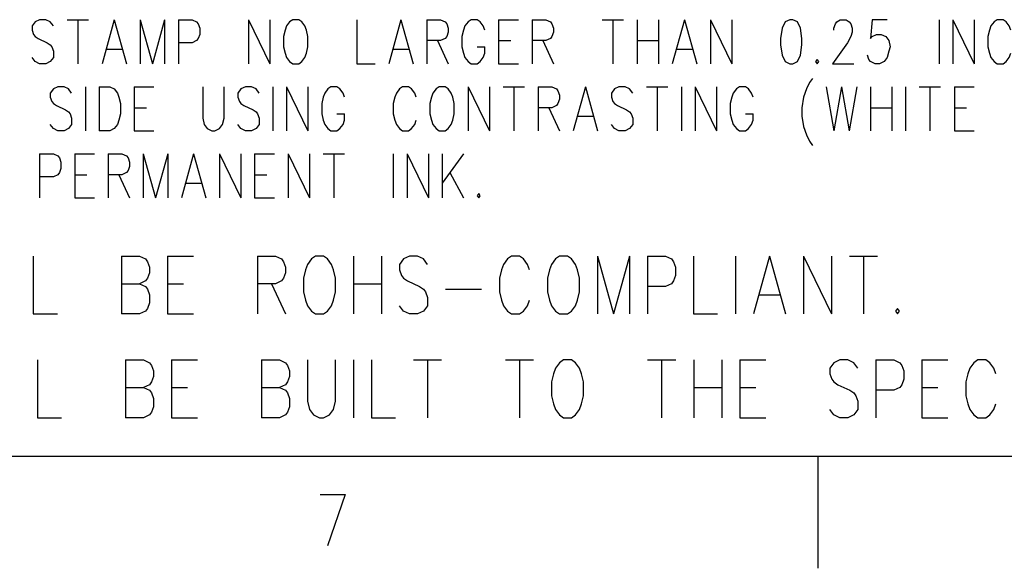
# Model space of a CAD drawing. Extents: x 0.9 to 16.1, y 0.6 to 10.4.
# Tile 2 of 31: x 3.1 to 5.1, y 0.6 to 1.7. Entities that reach past the tile are written whole.
import ezdxf

# ---------------------------------------------------------------- set-up
doc = ezdxf.new("R2010")
doc.units = 0
doc.layers.add('pho', color=1, linetype='CONTINUOUS')

msp = doc.modelspace()

# ---------------------------------------------------------------- linework, layer by layer
at = {"layer": 'pho', "color": 1}
for points in [[(3.15735, 1.64247), (3.15124, 1.65088), (3.14207, 1.65508), (3.12984, 1.65508), (3.12067, 1.65088), (3.11456, 1.64247), (3.11456, 1.63407), (3.11762, 1.62566), (3.12067, 1.62146), (3.12679, 1.61726), (3.14512, 1.60885), (3.15124, 1.60465), (3.15429, 1.60045), (3.15735, 1.59204), (3.15735, 1.57944), (3.15124, 1.57103), (3.14207, 1.56683), (3.12984, 1.56683), (3.12067, 1.57103), (3.11456, 1.57944)], [(3.18486, 1.65508), (3.22764, 1.65508)], [(3.20625, 1.65508), (3.20625, 1.56683)], [(3.2796, 1.65508), (3.25515, 1.56683)], [(3.2796, 1.65508), (3.30405, 1.56683)], [(3.33156, 1.65508), (3.33156, 1.56683)], [(3.33156, 1.65508), (3.35601, 1.56683)], [(3.38046, 1.65508), (3.35601, 1.56683)], [(3.38046, 1.65508), (3.38046, 1.56683)], [(3.40796, 1.65508), (3.40796, 1.56683)], [(3.40796, 1.65508), (3.43547, 1.65508), (3.44464, 1.65088), (3.44769, 1.64667), (3.45075, 1.63827), (3.45075, 1.62566), (3.44769, 1.61726), (3.44464, 1.61306), (3.43547, 1.60885), (3.40796, 1.60885)], [(3.54855, 1.65508), (3.54855, 1.56683)], [(3.54855, 1.65508), (3.59134, 1.56683)], [(3.59134, 1.65508), (3.59134, 1.56683)], [(3.63718, 1.65508), (3.63107, 1.65088), (3.62496, 1.64247), (3.6219, 1.63407), (3.61884, 1.62146), (3.61884, 1.60045), (3.6219, 1.58784), (3.62496, 1.57944), (3.63107, 1.57103), (3.63718, 1.56683), (3.64941, 1.56683), (3.65552, 1.57103), (3.66163, 1.57944), (3.66469, 1.58784), (3.66774, 1.60045), (3.66774, 1.62146), (3.66469, 1.63407), (3.66163, 1.64247), (3.65552, 1.65088), (3.64941, 1.65508), (3.63718, 1.65508)], [(3.76554, 1.65508), (3.76554, 1.56683), (3.80222, 1.56683)], [(3.85417, 1.65508), (3.82972, 1.56683)], [(3.85417, 1.65508), (3.87862, 1.56683)], [(3.90613, 1.65508), (3.90613, 1.56683)], [(3.90613, 1.65508), (3.93364, 1.65508), (3.94281, 1.65088), (3.94586, 1.64667), (3.94892, 1.63827), (3.94892, 1.62987), (3.94586, 1.62146), (3.94281, 1.61726), (3.93364, 1.61306), (3.90613, 1.61306)], [(4.02227, 1.63407), (4.01921, 1.64247), (4.0131, 1.65088), (4.00699, 1.65508), (3.99476, 1.65508), (3.98865, 1.65088), (3.98254, 1.64247), (3.97948, 1.63407), (3.97642, 1.62146), (3.97642, 1.60045), (3.97948, 1.58784), (3.98254, 1.57944), (3.98865, 1.57103), (3.99476, 1.56683), (4.00699, 1.56683), (4.0131, 1.57103), (4.01921, 1.57944), (4.02227, 1.58784), (4.02227, 1.60045)], [(4.04977, 1.65508), (4.04977, 1.56683)], [(4.04977, 1.65508), (4.08951, 1.65508)], [(4.11701, 1.65508), (4.11701, 1.56683)], [(4.11701, 1.65508), (4.14452, 1.65508), (4.15369, 1.65088), (4.15674, 1.64667), (4.1598, 1.63827), (4.1598, 1.62987), (4.15674, 1.62146), (4.15369, 1.61726), (4.14452, 1.61306), (4.11701, 1.61306)], [(4.2576, 1.65508), (4.30039, 1.65508)], [(4.27899, 1.65508), (4.27899, 1.56683)], [(4.32789, 1.65508), (4.32789, 1.56683)], [(4.37068, 1.65508), (4.37068, 1.56683)], [(4.42264, 1.65508), (4.39819, 1.56683)], [(4.42264, 1.65508), (4.44709, 1.56683)], [(4.47459, 1.65508), (4.47459, 1.56683)], [(4.47459, 1.65508), (4.51738, 1.56683)], [(4.51738, 1.65508), (4.51738, 1.56683)], [(4.63352, 1.65508), (4.62435, 1.65088), (4.61824, 1.63827), (4.61518, 1.61726), (4.61518, 1.60465), (4.61824, 1.58364), (4.62435, 1.57103), (4.63352, 1.56683), (4.63963, 1.56683), (4.6488, 1.57103), (4.65491, 1.58364), (4.65797, 1.60465), (4.65797, 1.61726), (4.65491, 1.63827), (4.6488, 1.65088), (4.63963, 1.65508), (4.63352, 1.65508)], [(4.72215, 1.63407), (4.72215, 1.63827), (4.72521, 1.64667), (4.72826, 1.65088), (4.73437, 1.65508), (4.7466, 1.65508), (4.75271, 1.65088), (4.75577, 1.64667), (4.75882, 1.63827), (4.75882, 1.62987), (4.75577, 1.62146), (4.74966, 1.60885), (4.71909, 1.56683), (4.76188, 1.56683)], [(4.82912, 1.65508), (4.79856, 1.65508), (4.7955, 1.61726), (4.79856, 1.62146), (4.80772, 1.62566), (4.81689, 1.62566), (4.82606, 1.62146), (4.83217, 1.61306), (4.83523, 1.60045), (4.83217, 1.59204), (4.82912, 1.57944), (4.82301, 1.57103), (4.81384, 1.56683), (4.80467, 1.56683), (4.7955, 1.57103), (4.79244, 1.57524), (4.78939, 1.58364)], [(4.93303, 1.65508), (4.93303, 1.56683)], [(4.96054, 1.65508), (4.96054, 1.56683)], [(4.96054, 1.65508), (5.00332, 1.56683)], [(5.00332, 1.65508), (5.00332, 1.56683)], [(5.07667, 1.63407), (5.07362, 1.64247), (5.06751, 1.65088), (5.06139, 1.65508), (5.04917, 1.65508), (5.04306, 1.65088), (5.03694, 1.64247), (5.03389, 1.63407), (5.03083, 1.62146), (5.03083, 1.60045), (5.03389, 1.58784), (5.03694, 1.57944), (5.04306, 1.57103), (5.04917, 1.56683), (5.06139, 1.56683), (5.06751, 1.57103), (5.07362, 1.57944), (5.07667, 1.58784)], [(3.92752, 1.61306), (3.94892, 1.56683)], [(4.00699, 1.60045), (4.02227, 1.60045)], [(4.04977, 1.61306), (4.07422, 1.61306)], [(4.13841, 1.61306), (4.1598, 1.56683)], [(4.32789, 1.61306), (4.37068, 1.61306)], [(3.26432, 1.59625), (3.29488, 1.59625)], [(3.83889, 1.59625), (3.86946, 1.59625)], [(4.40736, 1.59625), (4.43792, 1.59625)], [(4.04977, 1.56683), (4.08951, 1.56683)], [(4.68853, 1.57524), (4.68547, 1.57103), (4.68853, 1.56683), (4.69159, 1.57103), (4.68853, 1.57524)], [(3.19402, 1.508), (3.18791, 1.5164), (3.17874, 1.5206), (3.16652, 1.5206), (3.15735, 1.5164), (3.15124, 1.508), (3.15124, 1.49959), (3.15429, 1.49119), (3.15735, 1.48699), (3.16346, 1.48278), (3.1818, 1.47438), (3.18791, 1.47018), (3.19097, 1.46597), (3.19402, 1.45757), (3.19402, 1.44496), (3.18791, 1.43656), (3.17874, 1.43236), (3.16652, 1.43236), (3.15735, 1.43656), (3.15124, 1.44496)], [(3.22153, 1.5206), (3.22153, 1.43236)], [(3.24904, 1.5206), (3.24904, 1.43236)], [(3.24904, 1.5206), (3.27043, 1.5206), (3.2796, 1.5164), (3.28571, 1.508), (3.28877, 1.49959), (3.29182, 1.48699), (3.29182, 1.46597), (3.28877, 1.45337), (3.28571, 1.44496), (3.2796, 1.43656), (3.27043, 1.43236), (3.24904, 1.43236)], [(3.31933, 1.5206), (3.31933, 1.43236)], [(3.31933, 1.5206), (3.35906, 1.5206)], [(3.45686, 1.5206), (3.45686, 1.45757), (3.45992, 1.44496), (3.46603, 1.43656), (3.4752, 1.43236), (3.48131, 1.43236), (3.49048, 1.43656), (3.49659, 1.44496), (3.49965, 1.45757), (3.49965, 1.5206)], [(3.56994, 1.508), (3.56383, 1.5164), (3.55466, 1.5206), (3.54244, 1.5206), (3.53327, 1.5164), (3.52716, 1.508), (3.52716, 1.49959), (3.53021, 1.49119), (3.53327, 1.48699), (3.53938, 1.48278), (3.55772, 1.47438), (3.56383, 1.47018), (3.56689, 1.46597), (3.56994, 1.45757), (3.56994, 1.44496), (3.56383, 1.43656), (3.55466, 1.43236), (3.54244, 1.43236), (3.53327, 1.43656), (3.52716, 1.44496)], [(3.59745, 1.5206), (3.59745, 1.43236)], [(3.62496, 1.5206), (3.62496, 1.43236)], [(3.62496, 1.5206), (3.66774, 1.43236)], [(3.66774, 1.5206), (3.66774, 1.43236)], [(3.74109, 1.49959), (3.73804, 1.508), (3.73192, 1.5164), (3.72581, 1.5206), (3.71359, 1.5206), (3.70747, 1.5164), (3.70136, 1.508), (3.69831, 1.49959), (3.69525, 1.48699), (3.69525, 1.46597), (3.69831, 1.45337), (3.70136, 1.44496), (3.70747, 1.43656), (3.71359, 1.43236), (3.72581, 1.43236), (3.73192, 1.43656), (3.73804, 1.44496), (3.74109, 1.45337), (3.74109, 1.46597)], [(3.88474, 1.49959), (3.88168, 1.508), (3.87557, 1.5164), (3.86946, 1.5206), (3.85723, 1.5206), (3.85112, 1.5164), (3.84501, 1.508), (3.84195, 1.49959), (3.83889, 1.48699), (3.83889, 1.46597), (3.84195, 1.45337), (3.84501, 1.44496), (3.85112, 1.43656), (3.85723, 1.43236), (3.86946, 1.43236), (3.87557, 1.43656), (3.88168, 1.44496), (3.88474, 1.45337)], [(3.93058, 1.5206), (3.92447, 1.5164), (3.91836, 1.508), (3.9153, 1.49959), (3.91224, 1.48699), (3.91224, 1.46597), (3.9153, 1.45337), (3.91836, 1.44496), (3.92447, 1.43656), (3.93058, 1.43236), (3.94281, 1.43236), (3.94892, 1.43656), (3.95503, 1.44496), (3.95809, 1.45337), (3.96114, 1.46597), (3.96114, 1.48699), (3.95809, 1.49959), (3.95503, 1.508), (3.94892, 1.5164), (3.94281, 1.5206), (3.93058, 1.5206)], [(3.98865, 1.5206), (3.98865, 1.43236)], [(3.98865, 1.5206), (4.03144, 1.43236)], [(4.03144, 1.5206), (4.03144, 1.43236)], [(4.05894, 1.5206), (4.10173, 1.5206)], [(4.08034, 1.5206), (4.08034, 1.43236)], [(4.12924, 1.5206), (4.12924, 1.43236)], [(4.12924, 1.5206), (4.15674, 1.5206), (4.16591, 1.5164), (4.16897, 1.5122), (4.17202, 1.5038), (4.17202, 1.49539), (4.16897, 1.48699), (4.16591, 1.48278), (4.15674, 1.47858), (4.12924, 1.47858)], [(4.22398, 1.5206), (4.19953, 1.43236)], [(4.22398, 1.5206), (4.24843, 1.43236)], [(4.31872, 1.508), (4.31261, 1.5164), (4.30344, 1.5206), (4.29122, 1.5206), (4.28205, 1.5164), (4.27594, 1.508), (4.27594, 1.49959), (4.27899, 1.49119), (4.28205, 1.48699), (4.28816, 1.48278), (4.3065, 1.47438), (4.31261, 1.47018), (4.31567, 1.46597), (4.31872, 1.45757), (4.31872, 1.44496), (4.31261, 1.43656), (4.30344, 1.43236), (4.29122, 1.43236), (4.28205, 1.43656), (4.27594, 1.44496)], [(4.34623, 1.5206), (4.38902, 1.5206)], [(4.36762, 1.5206), (4.36762, 1.43236)], [(4.41652, 1.5206), (4.41652, 1.43236)], [(4.44403, 1.5206), (4.44403, 1.43236)], [(4.44403, 1.5206), (4.48682, 1.43236)], [(4.48682, 1.5206), (4.48682, 1.43236)], [(4.56017, 1.49959), (4.55711, 1.508), (4.551, 1.5164), (4.54489, 1.5206), (4.53266, 1.5206), (4.52655, 1.5164), (4.52044, 1.508), (4.51738, 1.49959), (4.51432, 1.48699), (4.51432, 1.46597), (4.51738, 1.45337), (4.52044, 1.44496), (4.52655, 1.43656), (4.53266, 1.43236), (4.54489, 1.43236), (4.551, 1.43656), (4.55711, 1.44496), (4.56017, 1.45337), (4.56017, 1.46597)], [(4.67936, 1.53741), (4.67325, 1.52901), (4.66714, 1.5164), (4.66102, 1.49959), (4.65797, 1.47858), (4.65797, 1.46177), (4.66102, 1.44076), (4.66714, 1.42395), (4.67325, 1.41134), (4.67936, 1.40294)], [(4.70687, 1.5206), (4.72215, 1.43236)], [(4.73743, 1.5206), (4.72215, 1.43236)], [(4.73743, 1.5206), (4.75271, 1.43236)], [(4.76799, 1.5206), (4.75271, 1.43236)], [(4.7955, 1.5206), (4.7955, 1.43236)], [(4.83829, 1.5206), (4.83829, 1.43236)], [(4.86579, 1.5206), (4.86579, 1.43236)], [(4.8933, 1.5206), (4.93609, 1.5206)], [(4.91469, 1.5206), (4.91469, 1.43236)], [(4.96359, 1.5206), (4.96359, 1.43236)], [(4.96359, 1.5206), (5.00332, 1.5206)], [(3.31933, 1.47858), (3.34378, 1.47858)], [(3.72581, 1.46597), (3.74109, 1.46597)], [(4.15063, 1.47858), (4.17202, 1.43236)], [(4.2087, 1.46177), (4.23926, 1.46177)], [(4.54489, 1.46597), (4.56017, 1.46597)], [(4.7955, 1.47858), (4.83829, 1.47858)], [(4.96359, 1.47858), (4.98804, 1.47858)], [(3.31933, 1.43236), (3.35906, 1.43236)], [(4.96359, 1.43236), (5.00332, 1.43236)], [(3.12984, 1.38613), (3.12984, 1.29788)], [(3.12984, 1.38613), (3.15735, 1.38613), (3.16652, 1.38193), (3.16957, 1.37772), (3.17263, 1.36932), (3.17263, 1.35671), (3.16957, 1.34831), (3.16652, 1.34411), (3.15735, 1.3399), (3.12984, 1.3399)], [(3.20014, 1.38613), (3.20014, 1.29788)], [(3.20014, 1.38613), (3.23987, 1.38613)], [(3.26737, 1.38613), (3.26737, 1.29788)], [(3.26737, 1.38613), (3.29488, 1.38613), (3.30405, 1.38193), (3.30711, 1.37772), (3.31016, 1.36932), (3.31016, 1.36092), (3.30711, 1.35251), (3.30405, 1.34831), (3.29488, 1.34411), (3.26737, 1.34411)], [(3.33767, 1.38613), (3.33767, 1.29788)], [(3.33767, 1.38613), (3.36212, 1.29788)], [(3.38657, 1.38613), (3.36212, 1.29788)], [(3.38657, 1.38613), (3.38657, 1.29788)], [(3.43852, 1.38613), (3.41407, 1.29788)], [(3.43852, 1.38613), (3.46297, 1.29788)], [(3.49048, 1.38613), (3.49048, 1.29788)], [(3.49048, 1.38613), (3.53327, 1.29788)], [(3.53327, 1.38613), (3.53327, 1.29788)], [(3.56077, 1.38613), (3.56077, 1.29788)], [(3.56077, 1.38613), (3.60051, 1.38613)], [(3.62801, 1.38613), (3.62801, 1.29788)], [(3.62801, 1.38613), (3.6708, 1.29788)], [(3.6708, 1.38613), (3.6708, 1.29788)], [(3.69831, 1.38613), (3.74109, 1.38613)], [(3.7197, 1.38613), (3.7197, 1.29788)], [(3.83889, 1.38613), (3.83889, 1.29788)], [(3.8664, 1.38613), (3.8664, 1.29788)], [(3.8664, 1.38613), (3.90919, 1.29788)], [(3.90919, 1.38613), (3.90919, 1.29788)], [(3.93669, 1.38613), (3.93669, 1.29788)], [(3.97948, 1.38613), (3.93669, 1.3273)], [(3.20014, 1.34411), (3.22459, 1.34411)], [(3.28877, 1.34411), (3.31016, 1.29788)], [(3.56077, 1.34411), (3.58522, 1.34411)], [(3.95197, 1.34831), (3.97948, 1.29788)], [(3.42324, 1.3273), (3.45381, 1.3273)], [(4.01004, 1.30629), (4.00699, 1.30208), (4.01004, 1.29788), (4.0131, 1.30208), (4.01004, 1.30629)], [(3.20014, 1.29788), (3.23987, 1.29788)], [(3.56077, 1.29788), (3.60051, 1.29788)], [(3.11722, 1.1806), (3.11722, 1.06479), (3.16535, 1.06479)], [(3.2937, 1.1806), (3.2937, 1.06479)], [(3.2937, 1.1806), (3.3298, 1.1806), (3.34183, 1.17509), (3.34584, 1.16957), (3.34985, 1.15854), (3.34985, 1.14751), (3.34584, 1.13648), (3.34183, 1.13097), (3.3298, 1.12545)], [(3.38595, 1.1806), (3.38595, 1.06479)], [(3.38595, 1.1806), (3.43809, 1.1806)], [(3.56643, 1.1806), (3.56643, 1.06479)], [(3.56643, 1.1806), (3.60253, 1.1806), (3.61456, 1.17509), (3.61857, 1.16957), (3.62259, 1.15854), (3.62259, 1.14751), (3.61857, 1.13648), (3.61456, 1.13097), (3.60253, 1.12545), (3.56643, 1.12545)], [(3.68275, 1.1806), (3.67473, 1.17509), (3.6667, 1.16406), (3.66269, 1.15303), (3.65868, 1.13648), (3.65868, 1.10891), (3.66269, 1.09236), (3.6667, 1.08134)], [(3.71483, 1.08134), (3.71885, 1.09236), (3.72286, 1.10891), (3.72286, 1.13648), (3.71885, 1.15303), (3.71483, 1.16406), (3.70681, 1.17509), (3.69879, 1.1806), (3.68275, 1.1806)], [(3.75895, 1.1806), (3.75895, 1.06479)], [(3.8151, 1.1806), (3.8151, 1.06479)], [(3.90735, 1.16406), (3.89933, 1.17509), (3.8873, 1.1806), (3.87126, 1.1806), (3.85922, 1.17509), (3.8512, 1.16406), (3.8512, 1.15303), (3.85521, 1.142), (3.85922, 1.13648), (3.86725, 1.13097), (3.89131, 1.11994), (3.89933, 1.11442), (3.90334, 1.10891), (3.90735, 1.09788), (3.90735, 1.08134)], [(4.11191, 1.15303), (4.10789, 1.16406), (4.09987, 1.17509), (4.09185, 1.1806), (4.07581, 1.1806), (4.06779, 1.17509), (4.05976, 1.16406), (4.05575, 1.15303), (4.05174, 1.13648), (4.05174, 1.10891), (4.05575, 1.09236), (4.05976, 1.08134)], [(4.17207, 1.1806), (4.16405, 1.17509), (4.15602, 1.16406), (4.15201, 1.15303), (4.148, 1.13648), (4.148, 1.10891), (4.15201, 1.09236), (4.15602, 1.08134)], [(4.20415, 1.08134), (4.20816, 1.09236), (4.21218, 1.10891), (4.21218, 1.13648), (4.20816, 1.15303), (4.20415, 1.16406), (4.19613, 1.17509), (4.18811, 1.1806), (4.17207, 1.1806)], [(4.24827, 1.1806), (4.24827, 1.06479)], [(4.24827, 1.1806), (4.28036, 1.06479)], [(4.31245, 1.1806), (4.28036, 1.06479)], [(4.31245, 1.1806), (4.31245, 1.06479)], [(4.34854, 1.1806), (4.34854, 1.06479)], [(4.34854, 1.1806), (4.38464, 1.1806), (4.39667, 1.17509), (4.40068, 1.16957), (4.40469, 1.15854)], [(4.44079, 1.1806), (4.44079, 1.06479), (4.48892, 1.06479)], [(4.52502, 1.1806), (4.52502, 1.06479)], [(4.5932, 1.1806), (4.56112, 1.06479)], [(4.5932, 1.1806), (4.62529, 1.06479)], [(4.66139, 1.1806), (4.66139, 1.06479)], [(4.66139, 1.1806), (4.71754, 1.06479)], [(4.71754, 1.1806), (4.71754, 1.06479)], [(4.75364, 1.1806), (4.80979, 1.1806)], [(4.78171, 1.1806), (4.78171, 1.06479)], [(4.40469, 1.15854), (4.40469, 1.142)], [(3.2937, 1.12545), (3.3298, 1.12545), (3.34183, 1.11994), (3.34584, 1.11442), (3.34985, 1.10339), (3.34985, 1.08685), (3.34584, 1.07582), (3.34183, 1.07031), (3.3298, 1.06479), (3.2937, 1.06479)], [(3.38595, 1.12545), (3.41803, 1.12545)], [(3.59451, 1.12545), (3.62259, 1.06479)], [(3.75895, 1.12545), (3.8151, 1.12545)], [(4.40469, 1.142), (4.40068, 1.13097), (4.39667, 1.12545), (4.38464, 1.11994), (4.34854, 1.11994)], [(3.94345, 1.11442), (4.01565, 1.11442)], [(4.10789, 1.08134), (4.11191, 1.09236)], [(4.57315, 1.10339), (4.61326, 1.10339)], [(3.6667, 1.08134), (3.67473, 1.07031), (3.68275, 1.06479), (3.69879, 1.06479), (3.70681, 1.07031), (3.71483, 1.08134)], [(3.90735, 1.08134), (3.89933, 1.07031), (3.8873, 1.06479), (3.87126, 1.06479), (3.85922, 1.07031), (3.8512, 1.08134)], [(4.05976, 1.08134), (4.06779, 1.07031), (4.07581, 1.06479), (4.09185, 1.06479), (4.09987, 1.07031), (4.10789, 1.08134)], [(4.15602, 1.08134), (4.16405, 1.07031), (4.17207, 1.06479), (4.18811, 1.06479), (4.19613, 1.07031), (4.20415, 1.08134)], [(4.8499, 1.07582), (4.84588, 1.07031)], [(4.84588, 1.07031), (4.8499, 1.06479), (4.85391, 1.07031), (4.8499, 1.07582)], [(3.38595, 1.06479), (3.43809, 1.06479)], [(3.12545, 0.97261), (3.12545, 0.8568), (3.17358, 0.8568)], [(3.30193, 0.97261), (3.30193, 0.8568)], [(3.30193, 0.97261), (3.33803, 0.97261), (3.35006, 0.9671), (3.35407, 0.96159)], [(3.39418, 0.97261), (3.39418, 0.8568)], [(3.39418, 0.97261), (3.44632, 0.97261)], [(3.57466, 0.97261), (3.57466, 0.8568)], [(3.57466, 0.97261), (3.61076, 0.97261), (3.62279, 0.9671), (3.62681, 0.96159)], [(3.66691, 0.97261), (3.66691, 0.88989), (3.67092, 0.87335), (3.67895, 0.86232), (3.69098, 0.8568), (3.699, 0.8568), (3.71103, 0.86232), (3.71905, 0.87335), (3.72306, 0.88989), (3.72306, 0.97261)], [(3.75916, 0.97261), (3.75916, 0.8568)], [(3.79526, 0.97261), (3.79526, 0.8568), (3.84339, 0.8568)], [(3.87949, 0.97261), (3.93564, 0.97261)], [(3.90756, 0.97261), (3.90756, 0.8568)], [(4.06398, 0.97261), (4.12014, 0.97261)], [(4.09206, 0.97261), (4.09206, 0.8568)], [(4.1803, 0.97261), (4.17228, 0.9671), (4.16425, 0.95607), (4.16024, 0.94504), (4.15623, 0.9285), (4.15623, 0.90092), (4.16024, 0.88438), (4.16425, 0.87335), (4.17228, 0.86232), (4.1803, 0.8568), (4.19634, 0.8568), (4.20436, 0.86232), (4.21238, 0.87335), (4.2164, 0.88438), (4.22041, 0.90092), (4.22041, 0.9285), (4.2164, 0.94504), (4.21238, 0.95607), (4.20436, 0.9671), (4.19634, 0.97261), (4.1803, 0.97261)], [(4.34875, 0.97261), (4.4049, 0.97261)], [(4.37683, 0.97261), (4.37683, 0.8568)], [(4.441, 0.97261), (4.441, 0.8568)], [(4.49715, 0.97261), (4.49715, 0.8568)], [(4.53325, 0.97261), (4.53325, 0.8568)], [(4.53325, 0.97261), (4.58539, 0.97261)], [(4.76989, 0.95607), (4.76187, 0.9671), (4.74983, 0.97261), (4.73379, 0.97261), (4.72176, 0.9671), (4.71374, 0.95607), (4.71374, 0.94504), (4.71775, 0.93401), (4.72176, 0.9285), (4.72978, 0.92298), (4.75384, 0.91195), (4.76187, 0.90644), (4.76588, 0.90092), (4.76989, 0.88989), (4.76989, 0.87335), (4.76187, 0.86232), (4.74983, 0.8568), (4.73379, 0.8568), (4.72176, 0.86232), (4.71374, 0.87335)], [(4.80599, 0.97261), (4.80599, 0.8568)], [(4.80599, 0.97261), (4.84208, 0.97261), (4.85412, 0.9671), (4.85813, 0.96159)], [(4.89823, 0.97261), (4.89823, 0.8568)], [(4.89823, 0.97261), (4.95038, 0.97261)], [(5.04663, 0.94504), (5.04262, 0.95607), (5.0346, 0.9671), (5.02658, 0.97261), (5.01054, 0.97261), (5.00252, 0.9671), (4.99449, 0.95607), (4.99048, 0.94504), (4.98647, 0.9285), (4.98647, 0.90092), (4.99048, 0.88438), (4.99449, 0.87335), (5.00252, 0.86232), (5.01054, 0.8568), (5.02658, 0.8568), (5.0346, 0.86232), (5.04262, 0.87335), (5.04663, 0.88438)], [(3.35407, 0.96159), (3.35808, 0.95056), (3.35808, 0.93953), (3.35407, 0.9285), (3.35006, 0.92298), (3.33803, 0.91747)], [(3.62681, 0.96159), (3.63082, 0.95056), (3.63082, 0.93953), (3.62681, 0.9285)], [(4.85813, 0.96159), (4.86214, 0.95056), (4.86214, 0.93401), (4.85813, 0.92298), (4.85412, 0.91747), (4.84208, 0.91195), (4.80599, 0.91195)], [(3.62681, 0.9285), (3.62279, 0.92298), (3.61076, 0.91747)], [(3.30193, 0.91747), (3.33803, 0.91747), (3.35006, 0.91195), (3.35407, 0.90644), (3.35808, 0.89541), (3.35808, 0.87886), (3.35407, 0.86783), (3.35006, 0.86232), (3.33803, 0.8568), (3.30193, 0.8568)], [(3.39418, 0.91747), (3.42626, 0.91747)], [(3.57466, 0.91747), (3.61076, 0.91747), (3.62279, 0.91195), (3.62681, 0.90644)], [(4.441, 0.91747), (4.49715, 0.91747)], [(4.53325, 0.91747), (4.56534, 0.91747)], [(4.89823, 0.91747), (4.93032, 0.91747)], [(3.62681, 0.90644), (3.63082, 0.89541), (3.63082, 0.87886), (3.62681, 0.86783)], [(3.39418, 0.8568), (3.44632, 0.8568)], [(3.62681, 0.86783), (3.62279, 0.86232), (3.61076, 0.8568), (3.57466, 0.8568)], [(4.53325, 0.8568), (4.58539, 0.8568)], [(4.89823, 0.8568), (4.95038, 0.8568)], [(15.89612, 0.77881), (1.10388, 0.77881)], [(4.68988, 0.77881), (4.68988, 0.55468)], [(3.69252, 0.70246), (3.74244, 0.70246)], [(3.74244, 0.70246), (3.70678, 0.59951)]]:
    msp.add_lwpolyline(points, dxfattribs=at)

doc.saveas('drawing.dxf')
